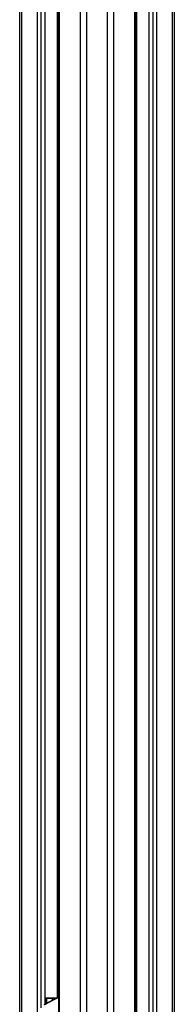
# Model space of a CAD drawing. Header units: millimetres. Extents: x 20 to 22981, y 40 to 19992.
# Tile 112 of 153: x 17539 to 17831, y 2768 to 4628. Entities that reach past the tile are written whole.
import ezdxf

# ---------------------------------------------------------------- set-up
doc = ezdxf.new("R2010")
doc.units = ezdxf.units.MM
doc.header["$LTSCALE"] = 2

msp = doc.modelspace()

# ---------------------------------------------------------------- linework, layer by layer
at = {"color": 8, "linetype": 'Continuous', "lineweight": 25}
for p, q in [((17654.15, 2191.49), (17654.15, 7939.49)), ((17665.22, 7939.49), (17665.22, 2191.49)), ((17705.17, 2191.49), (17705.17, 7939.49)), ((17716.25, 7939.49), (17716.25, 2191.49)), ((17542.65, 5785.38), (17542.65, 2192.28)), ((17610.77, 2780.48), (17610.77, 5790.35)), ((17614.05, 5799.24), (17614.05, 2191.49)), ((17756.35, 2191.49), (17756.35, 5799.24)), ((17759.63, 5790.35), (17759.63, 2191.49)), ((17827.75, 2191.49), (17827.75, 5785.38)), ((17573.13, 2192.39), (17573.13, 5781.02)), ((17579.31, 5781.02), (17579.31, 2761.38)), ((17587.09, 2768.25), (17587.09, 5781.02)), ((17783.31, 5781.02), (17783.31, 2191.49)), ((17791.09, 2191.49), (17791.09, 5781.02)), ((17797.26, 5781.02), (17797.26, 2191.49)), ((17611.05, 2780.49), (17587.52, 2779.6)), ((17587.52, 2779.33), (17588.93, 2779.33)), ((17588.24, 2778.33), (17587.52, 2778.33)), ((17588.24, 2768.84), (17588.24, 2778.33)), ((17588.93, 2779.33), (17610.83, 2780.12)), ((17605.43, 2778.9), (17589.64, 2778.33)), ((17589.64, 2778.33), (17589.64, 2769.56)), ((17612.66, 2779.53), (17609.63, 2779.53)), ((17612.66, 2780.33), (17610.84, 2780.05))]:
    msp.add_line(p, q, dxfattribs=at)
at = {"color": 7, "linetype": 'Continuous', "lineweight": 25}
for p, q in [((17539.3, 2191.49), (17539.3, 5786.52)), ((17612.66, 5796.17), (17612.66, 2191.49)), ((17757.73, 2191.49), (17757.73, 5796.17)), ((17831.09, 5786.51), (17831.09, 2191.49)), ((17587.52, 2768.46), (17587.52, 5781.02)), ((17782.88, 5781.02), (17782.88, 2191.49)), ((17604.03, 2776.95), (17584.8, 2767.07)), ((17609.63, 2779.53), (17585.87, 2767.32)), ((17611.04, 2780.49), (17587.52, 2779.6)), ((17589.64, 2778.33), (17588.24, 2778.33)), ((17608, 2778.99), (17606.64, 2778.99)), ((17608.55, 2779.28), (17607.5, 2778.74)), ((17610.06, 2779.92), (17608.55, 2779.28)), ((17611.05, 2780.49), (17611.06, 2780.49))]:
    msp.add_line(p, q, dxfattribs=at)
for centre, radius, start, end in [((17589.14, 2778.45), 0.903, 103.2025, 187.6768), ((17588.74, 2778.44), 0.909, 352.91967, 77.60911), ((17607.2, 2769.12), 9.89, 93.26041, 148.86493), ((17613.77, 2771.51), 9.02, 108.88637, 117.26019)]:
    msp.add_arc(centre, radius, start, end, dxfattribs=at)
at = {"color": 8, "linetype": 'Continuous', "lineweight": 25}
for centre, radius, start, end in [((17609.61, 2777.19), 2.34, 89.45913, 116.88089), ((17610.84, 2777.62), 2.42, 89.82565, 108.78632)]:
    msp.add_arc(centre, radius, start, end, dxfattribs=at)
at = {"color": 7, "linetype": 'Continuous', "lineweight": 25}
for points, knots in [([(17607.51, 2778.72), (17607.37, 2778.64), (17607.11, 2778.51), (17606.68, 2778.18), (17605.63, 2777.69), (17604.71, 2777.26), (17604.03, 2776.94)], [0, 0, 0, 0, 0.2579641, 0.4557188, 0.6035397, 1, 1, 1, 1]), ([(17612.66, 2780.39), (17612.16, 2780.36), (17611.26, 2780.32), (17610.44, 2780.01), (17610.08, 2779.87)], [0, 0, 0, 0, 0.5618644, 1, 1, 1, 1])]:
    msp.add_open_spline(points, degree=3, knots=knots, dxfattribs=at)

doc.saveas('drawing.dxf')
